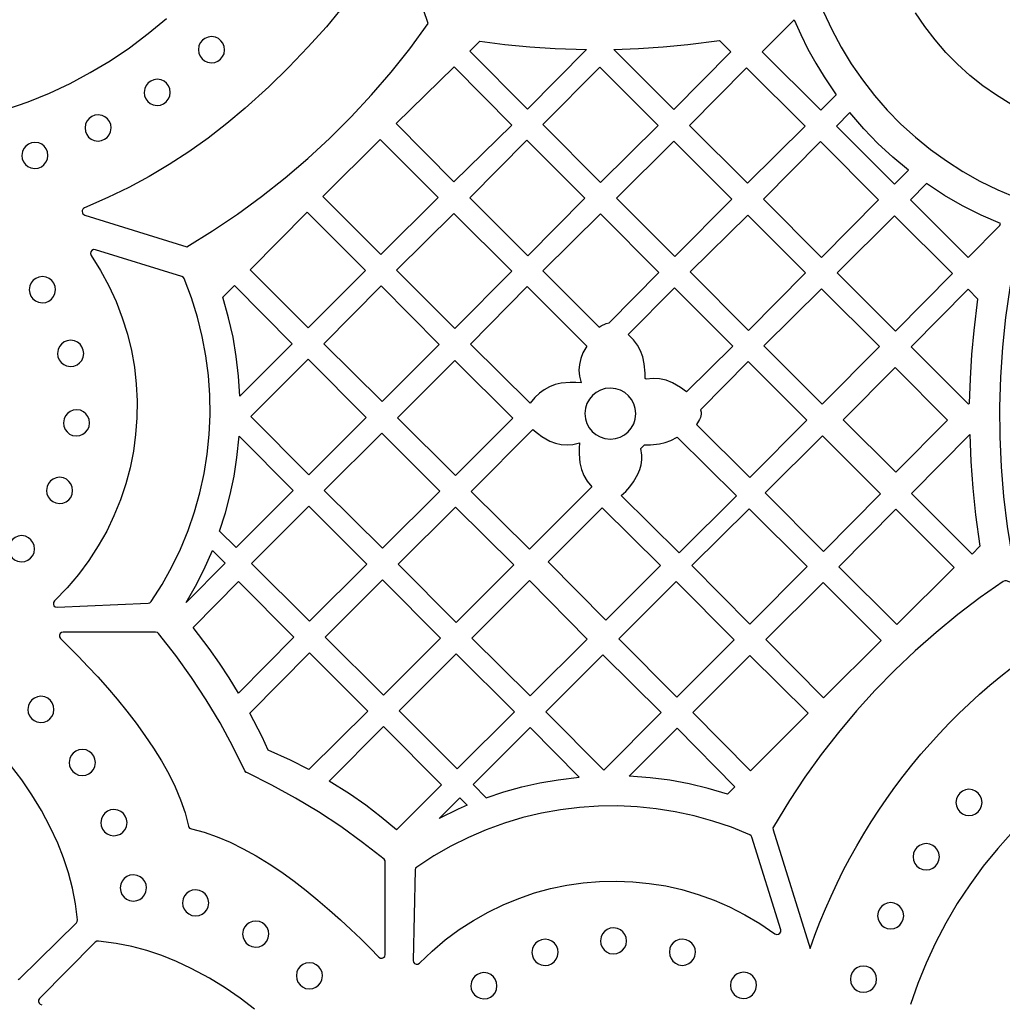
# Model space of a CAD drawing. Header units: millimetres. Extents: x -1176 to 822, y -1617 to -119.
# Tile 16 of 119: x -486 to -360, y -1507 to -1380. Entities that reach past the tile are written whole.
import ezdxf

# ---------------------------------------------------------------- set-up
doc = ezdxf.new("R2010")
doc.units = ezdxf.units.MM
doc.layers.add('pattern', color=5, linetype='Continuous', true_color=0x0000ff)

msp = doc.modelspace()

# ---------------------------------------------------------------- linework, layer by layer
at = {"layer": 'pattern'}
for points in [[(-438.01, -1369.64), (-440.01, -1372.61), (-442.11, -1375.49), (-444.28, -1378.29), (-446.55, -1381.01), (-448.92, -1383.65), (-451.39, -1386.22), (-453.95, -1388.73), (-456.99, -1391.49), (-459.35, -1393.47), (-461.77, -1395.34), (-464.25, -1397.1), (-466.78, -1398.74), (-469.36, -1400.27), (-471.99, -1401.69), (-474.66, -1402.99), (-477.67, -1404.31)], [(-477.63, -1405.25), (-464.49, -1409.32), (-461.2, -1407.28), (-457.99, -1405.13), (-454.88, -1402.85), (-451.85, -1400.46), (-448.92, -1397.95), (-446.09, -1395.34), (-443.36, -1392.61), (-440.74, -1389.79), (-438.22, -1386.86), (-435.81, -1383.84), (-433.44, -1380.6), (-437.12, -1369.75)], [(-382.59, -1379.08), (-381.51, -1381.39), (-380.31, -1383.63), (-379, -1385.79), (-377.56, -1387.86), (-376.01, -1389.85), (-374.36, -1391.74), (-372.6, -1393.53), (-370.74, -1395.22), (-368.79, -1396.8), (-366.76, -1398.27), (-364.63, -1399.63), (-362.43, -1400.87), (-360.14, -1401.99), (-357.69, -1403.01)], [(-358.47, -1390.96), (-360.3, -1389.84), (-362.06, -1388.61), (-363.73, -1387.27), (-365.32, -1385.84), (-366.81, -1384.31), (-368.22, -1382.7), (-369.52, -1380.99), (-370.72, -1379.21)], [(-487.66, -1391.63), (-484.91, -1390.66), (-482.2, -1389.55), (-479.54, -1388.3), (-476.93, -1386.91), (-474.38, -1385.38), (-471.89, -1383.71), (-469.47, -1381.9), (-467.11, -1379.94)], [(-343.32, -1399.4), (-357.01, -1407.04), (-357.87, -1410.82), (-358.57, -1414.61), (-359.13, -1418.43), (-359.54, -1422.26), (-359.8, -1426.1), (-359.92, -1429.94), (-359.89, -1433.79), (-359.72, -1437.64), (-359.39, -1441.48), (-358.92, -1445.31), (-358.28, -1449.27), (-358.18, -1449.5), (-357.97, -1449.64), (-346.04, -1454.03), (-346.59, -1451.78), (-347.35, -1448.1), (-347.97, -1444.43), (-348.46, -1440.77), (-348.81, -1437.1), (-349.03, -1433.42), (-349.11, -1429.72), (-349.06, -1425.99)], [(-347.69, -1456.51), (-359.02, -1452.33), (-359.22, -1452.3), (-359.45, -1452.39), (-362.42, -1454.47), (-365.29, -1456.65), (-368.09, -1458.94), (-370.79, -1461.33), (-373.4, -1463.81), (-375.91, -1466.39), (-378.33, -1469.06), (-380.64, -1471.82), (-382.86, -1474.66), (-384.96, -1477.59), (-386.96, -1480.6), (-389.01, -1483.96), (-389.07, -1484.09), (-389.06, -1484.34), (-384.29, -1499.64)], [(-486.2, -1503.61), (-485.98, -1503.49), (-478.72, -1496.31), (-478.61, -1496.17), (-478.58, -1495.92), (-478.85, -1493.86), (-479.24, -1491.86), (-479.74, -1489.9), (-480.36, -1487.97), (-481.11, -1486.08), (-482.09, -1483.99), (-483.22, -1481.88), (-484.44, -1479.86), (-485.76, -1477.92), (-487.18, -1476.05)], [(-358.15, -1484.51), (-360.15, -1486.74), (-362.01, -1489.05), (-363.75, -1491.42), (-365.35, -1493.85), (-366.82, -1496.35), (-368.16, -1498.89), (-369.36, -1501.49), (-370.44, -1504.13), (-371.38, -1506.81)], [(-455.79, -1507.45), (-457.65, -1506.02), (-459.58, -1504.7), (-461.59, -1503.46), (-463.96, -1502.18), (-465.84, -1501.29), (-467.73, -1500.53), (-469.65, -1499.89), (-471.6, -1499.38), (-473.6, -1498.98), (-475.89, -1498.67), (-476.07, -1498.68), (-476.29, -1498.81), (-483.46, -1506.07), (-483.58, -1506.25), (-483.6, -1506.45), (-483.53, -1506.65), (-483.4, -1506.8), (-483.15, -1506.88)]]:
    msp.add_lwpolyline(points, dxfattribs=at)
for points in [[(-386.33, -1380.11), (-385.49, -1382.03), (-384.57, -1383.89), (-383.57, -1385.71), (-382.49, -1387.48), (-380.94, -1389.76), (-382.93, -1391.75), (-390.45, -1384.23)], [(-463.02, -1383.98), (-462.96, -1384.41), (-462.8, -1384.81), (-462.55, -1385.15), (-462.22, -1385.41), (-461.83, -1385.59), (-461.33, -1385.66), (-460.9, -1385.61), (-460.5, -1385.44), (-460.16, -1385.19), (-459.9, -1384.86), (-459.72, -1384.48), (-459.65, -1383.98), (-459.71, -1383.54), (-459.87, -1383.14), (-460.12, -1382.81), (-460.45, -1382.54), (-460.83, -1382.37), (-461.33, -1382.29), (-461.77, -1382.35), (-462.17, -1382.51), (-462.5, -1382.76), (-462.77, -1383.09), (-462.94, -1383.48)], [(-426.8, -1382.88), (-423.58, -1383.3), (-420.35, -1383.61), (-417.12, -1383.83), (-413.05, -1383.96), (-420.66, -1391.64), (-428.07, -1384.15)], [(-409.57, -1383.95), (-406.37, -1383.83), (-403.19, -1383.62), (-400.01, -1383.31), (-395.97, -1382.77), (-394.48, -1384.26), (-401.83, -1391.68)], [(-430.13, -1400.97), (-422.68, -1393.67), (-430.12, -1386.16), (-437.56, -1393.46)], [(-411.36, -1386.2), (-403.85, -1393.71), (-411.26, -1401.05), (-418.7, -1393.61)], [(-399.8, -1393.71), (-392.47, -1386.3), (-384.95, -1393.82), (-392.36, -1401.15)], [(-470.01, -1389.46), (-469.95, -1389.9), (-469.79, -1390.29), (-469.54, -1390.63), (-469.21, -1390.89), (-468.82, -1391.07), (-468.32, -1391.15), (-467.88, -1391.09), (-467.49, -1390.93), (-467.15, -1390.67), (-466.89, -1390.35), (-466.71, -1389.96), (-466.64, -1389.46), (-466.69, -1389.02), (-466.86, -1388.63), (-467.11, -1388.29), (-467.44, -1388.03), (-467.82, -1387.85), (-468.32, -1387.78), (-468.76, -1387.83), (-469.15, -1388), (-469.49, -1388.25), (-469.75, -1388.57), (-469.93, -1388.96)], [(-477.61, -1394.04), (-477.55, -1394.48), (-477.39, -1394.87), (-477.14, -1395.21), (-476.81, -1395.47), (-476.42, -1395.65), (-475.92, -1395.72), (-475.49, -1395.67), (-475.09, -1395.5), (-474.75, -1395.25), (-474.49, -1394.93), (-474.31, -1394.54), (-474.24, -1394.04), (-474.3, -1393.6), (-474.46, -1393.21), (-474.71, -1392.87), (-475.04, -1392.61), (-475.42, -1392.43), (-475.92, -1392.35), (-476.36, -1392.41), (-476.75, -1392.57), (-477.09, -1392.82), (-477.36, -1393.15), (-477.53, -1393.54)], [(-371.65, -1399.46), (-373.66, -1397.79), (-375.56, -1396.03), (-377.36, -1394.16), (-379.17, -1392.07), (-380.89, -1393.79), (-373.43, -1401.25)], [(-485.75, -1397.57), (-485.69, -1398.01), (-485.53, -1398.4), (-485.28, -1398.74), (-484.95, -1399), (-484.56, -1399.18), (-484.06, -1399.26), (-483.63, -1399.2), (-483.23, -1399.04), (-482.89, -1398.78), (-482.63, -1398.46), (-482.45, -1398.07), (-482.38, -1397.57), (-482.43, -1397.13), (-482.6, -1396.74), (-482.85, -1396.4), (-483.18, -1396.14), (-483.56, -1395.96), (-484.06, -1395.89), (-484.5, -1395.94), (-484.89, -1396.11), (-485.23, -1396.36), (-485.49, -1396.68), (-485.67, -1397.07)], [(-432.17, -1402.99), (-439.52, -1410.34), (-447.01, -1402.85), (-439.63, -1395.53)], [(-420.76, -1395.6), (-413.29, -1403.07), (-420.62, -1410.48), (-428.1, -1403.01)], [(-409.23, -1403.08), (-401.82, -1395.74), (-394.38, -1403.18), (-401.72, -1410.58)], [(-375.48, -1403.28), (-382.82, -1410.69), (-390.3, -1403.21), (-382.96, -1395.8)], [(-359.8, -1406.32), (-362.28, -1405.25), (-364.67, -1404.04), (-366.99, -1402.71), (-369.3, -1401.2), (-371.39, -1403.29), (-363.95, -1410.72), (-359.88, -1406.61)], [(-456.36, -1412.3), (-449.02, -1404.89), (-441.52, -1412.38), (-448.9, -1419.76)], [(-430, -1419.85), (-437.51, -1412.35), (-430.13, -1405.03), (-422.69, -1412.47)], [(-411.42, -1419.68), (-411.19, -1419.52), (-410.55, -1419.2), (-410.16, -1419.1), (-403.74, -1412.62), (-411.27, -1405.09), (-418.68, -1412.43)], [(-384.88, -1412.67), (-392.22, -1420.08), (-399.73, -1412.57), (-392.32, -1405.24)], [(-373.42, -1405.34), (-365.98, -1412.77), (-373.32, -1420.19), (-380.83, -1412.68)], [(-469.09, -1454.99), (-467.7, -1452.79), (-466.44, -1450.53), (-465.33, -1448.22), (-464.35, -1445.85), (-463.52, -1443.44), (-462.83, -1441), (-462.28, -1438.52), (-461.88, -1436.02), (-461.62, -1433.5), (-461.51, -1430.97), (-461.54, -1428.43), (-461.72, -1425.9), (-462.05, -1423.37), (-462.52, -1420.86), (-463.14, -1418.37), (-463.92, -1415.9), (-464.85, -1413.43), (-464.95, -1413.27), (-465.16, -1413.15), (-476.26, -1409.71), (-476.51, -1409.69), (-476.71, -1409.79), (-476.85, -1409.97), (-476.89, -1410.19), (-476.81, -1410.44), (-475.6, -1412.37), (-474.53, -1414.36), (-473.6, -1416.39), (-472.81, -1418.46), (-472.15, -1420.57), (-471.64, -1422.69), (-471.26, -1424.84), (-471.01, -1427), (-470.9, -1429.17), (-470.93, -1431.33), (-471.09, -1433.49), (-471.38, -1435.63), (-471.81, -1437.76), (-472.37, -1439.85), (-473.06, -1441.91), (-473.88, -1443.93), (-474.82, -1445.91), (-475.9, -1447.83), (-477.11, -1449.69), (-478.44, -1451.48), (-479.9, -1453.2), (-481.54, -1454.89), (-481.67, -1455.09), (-481.68, -1455.31), (-481.6, -1455.52), (-481.44, -1455.66), (-481.19, -1455.72), (-469.47, -1455.2), (-469.28, -1455.16)], [(-484.78, -1414.85), (-484.73, -1415.29), (-484.57, -1415.69), (-484.31, -1416.02), (-483.99, -1416.29), (-483.6, -1416.47), (-483.1, -1416.54), (-482.66, -1416.48), (-482.27, -1416.32), (-481.93, -1416.07), (-481.67, -1415.74), (-481.49, -1415.35), (-481.41, -1414.85), (-481.47, -1414.42), (-481.63, -1414.02), (-481.89, -1413.68), (-482.21, -1413.42), (-482.6, -1413.24), (-483.1, -1413.17), (-483.54, -1413.23), (-483.93, -1413.39), (-484.27, -1413.64), (-484.53, -1413.97), (-484.71, -1414.35)], [(-459.88, -1415.83), (-458.36, -1414.31), (-450.94, -1421.8), (-457.68, -1428.55), (-457.85, -1425.98), (-458.14, -1423.45), (-458.56, -1420.95), (-459.13, -1418.47)], [(-439.37, -1429.23), (-446.87, -1421.81), (-439.5, -1414.37), (-432.04, -1421.9)], [(-413.76, -1426.85), (-414.46, -1426.78), (-415.16, -1426.78), (-416.33, -1426.89), (-417.1, -1427.07), (-417.83, -1427.35), (-418.52, -1427.72), (-419.14, -1428.17), (-419.71, -1428.71), (-420.3, -1429.47), (-428, -1421.84), (-420.69, -1414.46), (-413.04, -1422.12), (-413.53, -1422.99), (-413.82, -1423.71), (-413.99, -1424.46), (-414.04, -1425.22), (-413.98, -1425.99)], [(-400.2, -1427.99), (-400.97, -1427.42), (-401.99, -1426.83), (-402.83, -1426.49), (-403.66, -1426.3), (-404.51, -1426.26), (-405.41, -1426.37), (-405.51, -1426.27), (-405.51, -1425.57), (-405.63, -1424.39), (-405.82, -1423.5), (-406.11, -1422.71), (-406.51, -1421.99), (-407.02, -1421.32), (-407.71, -1420.63), (-401.75, -1414.61), (-394.25, -1422.1)], [(-382.82, -1414.74), (-375.38, -1422.17), (-382.72, -1429.58), (-390.23, -1422.08)], [(-363.77, -1429.44), (-363.67, -1426.32), (-363.48, -1423.21), (-363.2, -1420.1), (-362.69, -1416.06), (-363.96, -1414.8), (-371.29, -1422.21), (-363.91, -1429.59)], [(-481.15, -1423.05), (-481.09, -1423.49), (-480.93, -1423.88), (-480.68, -1424.22), (-480.35, -1424.48), (-479.97, -1424.66), (-479.47, -1424.74), (-479.03, -1424.68), (-478.63, -1424.52), (-478.3, -1424.27), (-478.03, -1423.94), (-477.86, -1423.55), (-477.78, -1423.05), (-477.84, -1422.61), (-478, -1422.22), (-478.25, -1421.88), (-478.58, -1421.62), (-478.97, -1421.44), (-479.47, -1421.36), (-479.9, -1421.42), (-480.3, -1421.58), (-480.63, -1421.84), (-480.9, -1422.16), (-481.07, -1422.55)], [(-456.26, -1431.16), (-448.88, -1423.79), (-441.44, -1431.3), (-448.81, -1438.67)], [(-437.41, -1431.32), (-430.03, -1423.95), (-422.55, -1431.37), (-429.92, -1438.74)], [(-398.38, -1430.3), (-398.31, -1430.59), (-398.3, -1430.87), (-398.41, -1431.31), (-398.51, -1431.55), (-398.9, -1432.2), (-392.07, -1439.03), (-384.73, -1431.62), (-392.25, -1424.1)], [(-366.61, -1431.63), (-373.27, -1438.35), (-380.02, -1431.6), (-373.36, -1424.88)], [(-413.28, -1430.79), (-413.21, -1431.45), (-413.03, -1432.05), (-412.73, -1432.61), (-412.34, -1433.09), (-411.86, -1433.49), (-411.32, -1433.79), (-410.71, -1433.99), (-410, -1434.07), (-409.35, -1434), (-408.74, -1433.81), (-408.19, -1433.52), (-407.71, -1433.13), (-407.31, -1432.65), (-407, -1432.1), (-406.8, -1431.5), (-406.73, -1430.79), (-406.79, -1430.14), (-406.98, -1429.53), (-407.28, -1428.98), (-407.67, -1428.5), (-408.14, -1428.1), (-408.69, -1427.79), (-409.3, -1427.6), (-410, -1427.52), (-410.66, -1427.58), (-411.27, -1427.77), (-411.82, -1428.07), (-412.3, -1428.46), (-412.7, -1428.93), (-413.01, -1429.48), (-413.2, -1430.09)], [(-480.39, -1431.98), (-480.33, -1432.42), (-480.17, -1432.82), (-479.91, -1433.15), (-479.59, -1433.42), (-479.2, -1433.6), (-478.7, -1433.67), (-478.26, -1433.61), (-477.87, -1433.45), (-477.53, -1433.2), (-477.27, -1432.87), (-477.09, -1432.48), (-477.02, -1431.98), (-477.07, -1431.55), (-477.23, -1431.15), (-477.49, -1430.81), (-477.81, -1430.55), (-478.2, -1430.37), (-478.7, -1430.3), (-479.14, -1430.36), (-479.53, -1430.52), (-479.87, -1430.77), (-480.13, -1431.1), (-480.31, -1431.48)], [(-413.95, -1434.55), (-414.01, -1435.25), (-414.02, -1435.96), (-413.91, -1437.12), (-413.71, -1437.98), (-413.4, -1438.76), (-412.98, -1439.48), (-412.38, -1440.21), (-420.42, -1448.24), (-427.93, -1440.8), (-419.96, -1432.83), (-419.39, -1433.31), (-418.8, -1433.75), (-417.8, -1434.32), (-417.08, -1434.61), (-416.33, -1434.78), (-415.57, -1434.83), (-414.81, -1434.76)], [(-460.28, -1445.92), (-459.54, -1443.58), (-458.92, -1441.22), (-458.42, -1438.84), (-458.05, -1436.43), (-457.78, -1433.7), (-450.84, -1440.7), (-458.17, -1448.03)], [(-446.81, -1440.71), (-439.42, -1433.33), (-431.96, -1440.78), (-439.32, -1448.13)], [(-408.6, -1441.34), (-408.02, -1440.8), (-407.5, -1440.21), (-407.04, -1439.59), (-406.47, -1438.59), (-406.21, -1437.97), (-406.04, -1437.37), (-405.96, -1436.76), (-405.96, -1436.14), (-406.09, -1435.28), (-405.6, -1434.8), (-404.82, -1434.81), (-403.67, -1434.69), (-402.93, -1434.53), (-402.23, -1434.27), (-401.41, -1433.82), (-393.77, -1441.39), (-401.16, -1448.71)], [(-382.68, -1433.67), (-375.24, -1441.11), (-382.58, -1448.52), (-390.09, -1441.01)], [(-362.43, -1447.87), (-363.42, -1448.87), (-371.24, -1441.06), (-363.75, -1433.5), (-363.62, -1436.96), (-363.37, -1440.4), (-363.01, -1443.84)], [(-482.57, -1440.68), (-482.51, -1441.12), (-482.35, -1441.51), (-482.1, -1441.85), (-481.77, -1442.11), (-481.38, -1442.29), (-480.88, -1442.37), (-480.45, -1442.31), (-480.05, -1442.15), (-479.71, -1441.89), (-479.45, -1441.57), (-479.27, -1441.18), (-479.2, -1440.68), (-479.26, -1440.24), (-479.42, -1439.85), (-479.67, -1439.51), (-480, -1439.25), (-480.38, -1439.07), (-480.88, -1438.99), (-481.32, -1439.05), (-481.72, -1439.21), (-482.05, -1439.46), (-482.32, -1439.79), (-482.49, -1440.18)], [(-448.82, -1442.72), (-441.36, -1450.17), (-448.71, -1457.52), (-456.17, -1450.07)], [(-422.44, -1450.26), (-429.86, -1457.67), (-437.29, -1450.16), (-429.95, -1442.82)], [(-403.54, -1450.36), (-410.57, -1457.39), (-418.01, -1449.88), (-411.05, -1442.92)], [(-399.51, -1450.35), (-392.12, -1443.03), (-384.66, -1450.48), (-392.05, -1457.88)], [(-380.59, -1450.5), (-373.25, -1443.09), (-365.74, -1450.61), (-373.15, -1457.94)], [(-487.46, -1448.19), (-487.41, -1448.63), (-487.24, -1449.02), (-486.99, -1449.36), (-486.67, -1449.62), (-486.28, -1449.8), (-485.78, -1449.88), (-485.34, -1449.82), (-484.95, -1449.66), (-484.61, -1449.4), (-484.35, -1449.08), (-484.17, -1448.69), (-484.09, -1448.19), (-484.15, -1447.75), (-484.31, -1447.36), (-484.57, -1447.02), (-484.89, -1446.76), (-485.28, -1446.58), (-485.78, -1446.5), (-486.22, -1446.56), (-486.61, -1446.72), (-486.95, -1446.98), (-487.21, -1447.3), (-487.39, -1447.69)], [(-464.58, -1455.08), (-463.4, -1453.01), (-462.32, -1450.9), (-461.22, -1448.4), (-459.56, -1450.05)], [(-457.86, -1466.75), (-459.07, -1464.8), (-460.32, -1462.9), (-461.64, -1461.03), (-463.71, -1458.31), (-457.87, -1452.42), (-450.74, -1459.56)], [(-439.32, -1452.18), (-431.88, -1459.69), (-439.21, -1467.02), (-446.69, -1459.55)], [(-412.98, -1459.8), (-420.32, -1467.13), (-427.83, -1459.69), (-420.42, -1452.29)], [(-401.45, -1467.27), (-408.89, -1459.76), (-401.52, -1452.39), (-394.08, -1459.9)], [(-382.55, -1467.38), (-390.01, -1459.85), (-382.62, -1452.53), (-375.16, -1459.98)], [(-438.96, -1488.51), (-438.98, -1488.33), (-439.13, -1488.14), (-441.88, -1485.97), (-444.68, -1483.94), (-447.56, -1482.03), (-450.51, -1480.26), (-453.55, -1478.59), (-456.8, -1476.99), (-456.87, -1476.96), (-457.04, -1476.76), (-458.58, -1473.62), (-460.23, -1470.58), (-462.01, -1467.62), (-463.9, -1464.74), (-465.93, -1461.93), (-468.17, -1459.08), (-468.3, -1458.97), (-468.54, -1458.91), (-480.42, -1458.91), (-480.65, -1458.96), (-480.81, -1459.1), (-480.89, -1459.3), (-480.89, -1459.51), (-480.76, -1459.73), (-479.63, -1460.85), (-478.45, -1462.05), (-477.23, -1463.32), (-475.98, -1464.67), (-474.73, -1466.08), (-473.48, -1467.55), (-472.24, -1469.07), (-471.04, -1470.63), (-469.89, -1472.22), (-468.79, -1473.85), (-467.77, -1475.49), (-466.84, -1477.16), (-466.02, -1478.83), (-465.31, -1480.51), (-464.73, -1482.18), (-464.29, -1483.87), (-464.23, -1484.03), (-464.15, -1484.14), (-463.92, -1484.24), (-462.26, -1484.67), (-460.59, -1485.25), (-458.91, -1485.96), (-457.24, -1486.78), (-455.58, -1487.71), (-453.93, -1488.73), (-452.3, -1489.82), (-450.71, -1490.98), (-449.15, -1492.18), (-447.63, -1493.41), (-446.16, -1494.67), (-444.75, -1495.92), (-443.4, -1497.17), (-442.13, -1498.39), (-440.93, -1499.57), (-439.79, -1500.72), (-439.59, -1500.85), (-439.38, -1500.86), (-439.18, -1500.79), (-439.03, -1500.64), (-438.96, -1500.39)], [(-456.4, -1469.33), (-448.71, -1461.58), (-441.19, -1469.09), (-448.79, -1476.61), (-451.17, -1475.4), (-454.02, -1474.12), (-454.83, -1472.38)], [(-429.85, -1461.71), (-422.34, -1469.16), (-429.71, -1476.52), (-437.19, -1469.05)], [(-403.44, -1469.26), (-410.85, -1476.67), (-418.29, -1469.16), (-410.95, -1461.82)], [(-384.54, -1469.36), (-391.95, -1476.77), (-399.39, -1469.26), (-392.05, -1461.92)], [(-484.97, -1468.86), (-484.91, -1469.29), (-484.75, -1469.69), (-484.5, -1470.02), (-484.17, -1470.29), (-483.79, -1470.47), (-483.29, -1470.54), (-482.85, -1470.48), (-482.45, -1470.32), (-482.12, -1470.07), (-481.85, -1469.74), (-481.68, -1469.36), (-481.6, -1468.86), (-481.66, -1468.42), (-481.82, -1468.02), (-482.07, -1467.69), (-482.4, -1467.42), (-482.79, -1467.24), (-483.29, -1467.17), (-483.72, -1467.23), (-484.12, -1467.39), (-484.46, -1467.64), (-484.72, -1467.97), (-484.9, -1468.36)], [(-446.2, -1478.07), (-439.21, -1471.07), (-431.73, -1478.55), (-437.52, -1484.34), (-439.48, -1482.72), (-441.49, -1481.18), (-443.57, -1479.74)], [(-425.97, -1480.23), (-423.69, -1479.47), (-421.39, -1478.83), (-419.07, -1478.31), (-416.73, -1477.91), (-414, -1477.59), (-420.33, -1471.2), (-427.67, -1478.54)], [(-394.94, -1479.77), (-397.4, -1479.03), (-399.86, -1478.44), (-402.34, -1477.98), (-404.86, -1477.66), (-407.59, -1477.46), (-401.42, -1471.28), (-393.98, -1478.8)], [(-479.64, -1475.69), (-479.59, -1476.13), (-479.43, -1476.52), (-479.17, -1476.86), (-478.85, -1477.12), (-478.46, -1477.3), (-477.96, -1477.38), (-477.52, -1477.32), (-477.13, -1477.16), (-476.79, -1476.9), (-476.53, -1476.58), (-476.35, -1476.19), (-476.28, -1475.69), (-476.33, -1475.25), (-476.49, -1474.86), (-476.75, -1474.52), (-477.07, -1474.26), (-477.46, -1474.08), (-477.96, -1474.01), (-478.4, -1474.06), (-478.79, -1474.22), (-479.13, -1474.48), (-479.39, -1474.8), (-479.57, -1475.19)], [(-365.54, -1480.83), (-365.47, -1481.27), (-365.3, -1481.68), (-365.04, -1482.02), (-364.7, -1482.28), (-364.3, -1482.45), (-363.85, -1482.51), (-363.4, -1482.45), (-363, -1482.28), (-362.66, -1482.02), (-362.4, -1481.68), (-362.23, -1481.27), (-362.17, -1480.83), (-362.23, -1480.38), (-362.4, -1479.98), (-362.66, -1479.63), (-363, -1479.37), (-363.4, -1479.2), (-363.85, -1479.14), (-364.3, -1479.2), (-364.7, -1479.37), (-365.04, -1479.63), (-365.3, -1479.98), (-365.47, -1480.38)], [(-428.41, -1481.18), (-429.57, -1481.69), (-432.03, -1482.89), (-429.37, -1480.23)], [(-475.57, -1483.42), (-475.51, -1483.86), (-475.35, -1484.26), (-475.1, -1484.59), (-474.77, -1484.86), (-474.38, -1485.03), (-473.88, -1485.11), (-473.45, -1485.05), (-473.05, -1484.89), (-472.72, -1484.64), (-472.45, -1484.31), (-472.28, -1483.92), (-472.2, -1483.42), (-472.26, -1482.99), (-472.42, -1482.59), (-472.67, -1482.25), (-473, -1481.99), (-473.38, -1481.81), (-473.88, -1481.74), (-474.32, -1481.79), (-474.72, -1481.96), (-475.05, -1482.21), (-475.32, -1482.54), (-475.49, -1482.92)], [(-392.06, -1484.99), (-394.41, -1484.03), (-396.8, -1483.22), (-399.21, -1482.55), (-401.65, -1482.02), (-404.11, -1481.63), (-406.57, -1481.38), (-409.04, -1481.27), (-411.51, -1481.29), (-413.98, -1481.46), (-416.43, -1481.76), (-418.86, -1482.21), (-421.26, -1482.78), (-423.63, -1483.5), (-425.97, -1484.34), (-428.26, -1485.33), (-430.51, -1486.44), (-432.7, -1487.7), (-434.91, -1489.14), (-435.06, -1489.28), (-435.12, -1489.52), (-435.39, -1501.17), (-435.34, -1501.4), (-435.2, -1501.56), (-435.01, -1501.65), (-434.79, -1501.64), (-434.57, -1501.51), (-432.94, -1499.95), (-431.24, -1498.51), (-429.47, -1497.19), (-427.63, -1496), (-425.74, -1494.93), (-423.79, -1493.99), (-421.8, -1493.17), (-419.77, -1492.48), (-417.71, -1491.92), (-415.62, -1491.48), (-413.51, -1491.18), (-411.39, -1491), (-409.25, -1490.95), (-407.12, -1491.03), (-404.99, -1491.24), (-402.88, -1491.58), (-400.78, -1492.05), (-398.7, -1492.66), (-396.66, -1493.4), (-394.65, -1494.27), (-392.68, -1495.27), (-390.77, -1496.41), (-388.82, -1497.74), (-388.59, -1497.83), (-388.36, -1497.8), (-388.17, -1497.67), (-388.07, -1497.47), (-388.07, -1497.21), (-391.79, -1485.28), (-391.86, -1485.14)], [(-371.03, -1487.82), (-370.97, -1488.27), (-370.8, -1488.67), (-370.54, -1489.01), (-370.2, -1489.28), (-369.79, -1489.45), (-369.34, -1489.51), (-368.9, -1489.45), (-368.49, -1489.28), (-368.15, -1489.01), (-367.89, -1488.67), (-367.72, -1488.27), (-367.66, -1487.82), (-367.72, -1487.37), (-367.89, -1486.97), (-368.15, -1486.63), (-368.49, -1486.36), (-368.9, -1486.19), (-369.34, -1486.13), (-369.79, -1486.19), (-370.2, -1486.36), (-370.54, -1486.63), (-370.8, -1486.97), (-370.97, -1487.37)], [(-473.07, -1491.83), (-473.01, -1492.27), (-472.85, -1492.66), (-472.59, -1493), (-472.27, -1493.26), (-471.88, -1493.44), (-471.38, -1493.52), (-470.94, -1493.46), (-470.55, -1493.3), (-470.21, -1493.04), (-469.95, -1492.72), (-469.77, -1492.33), (-469.7, -1491.83), (-469.75, -1491.39), (-469.92, -1491), (-470.17, -1490.66), (-470.49, -1490.4), (-470.88, -1490.22), (-471.38, -1490.14), (-471.82, -1490.2), (-472.21, -1490.36), (-472.55, -1490.62), (-472.81, -1490.94), (-472.99, -1491.33)], [(-465.06, -1493.75), (-465, -1494.18), (-464.84, -1494.58), (-464.59, -1494.92), (-464.26, -1495.18), (-463.87, -1495.36), (-463.37, -1495.43), (-462.93, -1495.37), (-462.54, -1495.21), (-462.2, -1494.96), (-461.94, -1494.63), (-461.76, -1494.25), (-461.69, -1493.75), (-461.74, -1493.31), (-461.91, -1492.91), (-462.16, -1492.58), (-462.48, -1492.31), (-462.87, -1492.14), (-463.37, -1492.06), (-463.81, -1492.12), (-464.2, -1492.28), (-464.54, -1492.53), (-464.8, -1492.86), (-464.98, -1493.25)], [(-375.61, -1495.4), (-375.55, -1495.85), (-375.38, -1496.25), (-375.11, -1496.6), (-374.77, -1496.86), (-374.37, -1497.03), (-373.92, -1497.09), (-373.48, -1497.03), (-373.07, -1496.86), (-372.73, -1496.6), (-372.47, -1496.25), (-372.3, -1495.85), (-372.24, -1495.4), (-372.3, -1494.96), (-372.47, -1494.55), (-372.73, -1494.21), (-373.07, -1493.95), (-373.48, -1493.78), (-373.92, -1493.72), (-374.37, -1493.78), (-374.77, -1493.95), (-375.11, -1494.21), (-375.38, -1494.55), (-375.55, -1494.96)], [(-457.32, -1497.77), (-457.27, -1498.21), (-457.1, -1498.6), (-456.85, -1498.94), (-456.52, -1499.21), (-456.14, -1499.38), (-455.64, -1499.46), (-455.2, -1499.4), (-454.8, -1499.24), (-454.47, -1498.99), (-454.2, -1498.66), (-454.03, -1498.27), (-453.95, -1497.77), (-454.01, -1497.33), (-454.17, -1496.94), (-454.42, -1496.6), (-454.75, -1496.34), (-455.14, -1496.16), (-455.64, -1496.09), (-456.07, -1496.14), (-456.47, -1496.31), (-456.81, -1496.56), (-457.07, -1496.88), (-457.25, -1497.27)], [(-411.28, -1498.64), (-411.22, -1499.08), (-411.06, -1499.47), (-410.8, -1499.81), (-410.48, -1500.07), (-410.09, -1500.25), (-409.59, -1500.32), (-409.15, -1500.27), (-408.76, -1500.1), (-408.42, -1499.85), (-408.16, -1499.53), (-407.98, -1499.14), (-407.91, -1498.64), (-407.96, -1498.2), (-408.13, -1497.81), (-408.38, -1497.47), (-408.7, -1497.2), (-409.09, -1497.03), (-409.59, -1496.95), (-410.03, -1497.01), (-410.42, -1497.17), (-410.76, -1497.42), (-411.02, -1497.75), (-411.2, -1498.14)], [(-420.1, -1500.12), (-420.04, -1500.56), (-419.88, -1500.96), (-419.63, -1501.29), (-419.3, -1501.56), (-418.91, -1501.74), (-418.41, -1501.81), (-417.97, -1501.75), (-417.58, -1501.59), (-417.24, -1501.34), (-416.98, -1501.01), (-416.8, -1500.62), (-416.73, -1500.12), (-416.78, -1499.69), (-416.95, -1499.29), (-417.2, -1498.95), (-417.53, -1498.69), (-417.91, -1498.51), (-418.41, -1498.44), (-418.85, -1498.5), (-419.24, -1498.66), (-419.58, -1498.91), (-419.85, -1499.24), (-420.02, -1499.62)], [(-402.41, -1500.1), (-402.36, -1500.54), (-402.19, -1500.93), (-401.94, -1501.27), (-401.61, -1501.53), (-401.23, -1501.71), (-400.73, -1501.79), (-400.29, -1501.73), (-399.9, -1501.57), (-399.56, -1501.31), (-399.3, -1500.99), (-399.12, -1500.6), (-399.04, -1500.1), (-399.1, -1499.66), (-399.26, -1499.27), (-399.51, -1498.93), (-399.84, -1498.67), (-400.23, -1498.49), (-400.73, -1498.41), (-401.16, -1498.47), (-401.56, -1498.63), (-401.9, -1498.89), (-402.16, -1499.21), (-402.34, -1499.6)], [(-450.41, -1503.14), (-450.36, -1503.58), (-450.2, -1503.97), (-449.94, -1504.31), (-449.62, -1504.57), (-449.23, -1504.75), (-448.73, -1504.83), (-448.29, -1504.77), (-447.9, -1504.61), (-447.56, -1504.35), (-447.3, -1504.03), (-447.12, -1503.64), (-447.05, -1503.14), (-447.1, -1502.7), (-447.26, -1502.31), (-447.52, -1501.97), (-447.84, -1501.71), (-448.23, -1501.53), (-448.73, -1501.45), (-449.17, -1501.51), (-449.56, -1501.67), (-449.9, -1501.93), (-450.16, -1502.25), (-450.34, -1502.64)], [(-379.11, -1503.57), (-379.05, -1504.02), (-378.88, -1504.42), (-378.62, -1504.76), (-378.28, -1505.03), (-377.88, -1505.2), (-377.43, -1505.26), (-376.98, -1505.2), (-376.58, -1505.03), (-376.24, -1504.76), (-375.97, -1504.42), (-375.8, -1504.02), (-375.74, -1503.57), (-375.8, -1503.12), (-375.97, -1502.72), (-376.24, -1502.38), (-376.58, -1502.12), (-376.98, -1501.95), (-377.43, -1501.89), (-377.88, -1501.95), (-378.28, -1502.12), (-378.62, -1502.38), (-378.88, -1502.72), (-379.05, -1503.12)], [(-427.96, -1504.42), (-427.9, -1504.86), (-427.74, -1505.25), (-427.49, -1505.59), (-427.16, -1505.85), (-426.77, -1506.03), (-426.27, -1506.11), (-425.83, -1506.05), (-425.44, -1505.89), (-425.1, -1505.63), (-424.84, -1505.31), (-424.66, -1504.92), (-424.59, -1504.42), (-424.64, -1503.98), (-424.81, -1503.59), (-425.06, -1503.25), (-425.39, -1502.98), (-425.77, -1502.81), (-426.27, -1502.73), (-426.71, -1502.79), (-427.1, -1502.95), (-427.44, -1503.2), (-427.7, -1503.53), (-427.88, -1503.92)], [(-394.55, -1504.37), (-394.5, -1504.81), (-394.33, -1505.2), (-394.08, -1505.54), (-393.75, -1505.8), (-393.37, -1505.98), (-392.87, -1506.05), (-392.43, -1506), (-392.04, -1505.83), (-391.7, -1505.58), (-391.44, -1505.26), (-391.26, -1504.87), (-391.18, -1504.37), (-391.24, -1503.93), (-391.4, -1503.54), (-391.66, -1503.2), (-391.98, -1502.93), (-392.37, -1502.76), (-392.87, -1502.68), (-393.3, -1502.74), (-393.7, -1502.9), (-394.04, -1503.15), (-394.3, -1503.48), (-394.48, -1503.87)]]:
    msp.add_lwpolyline(points, close=True, dxfattribs=at)
msp.add_arc((-477.48, -1404.77, 690.51), 0.5, 112.3382, 252.7808, dxfattribs=at)
at = {"layer": 'pattern', "extrusion": (0, 0, -1)}
msp.add_arc((310.6, -1525.08, -690.51), 77.96, 19.0453, 61.5937, dxfattribs=at)

doc.saveas('drawing.dxf')
